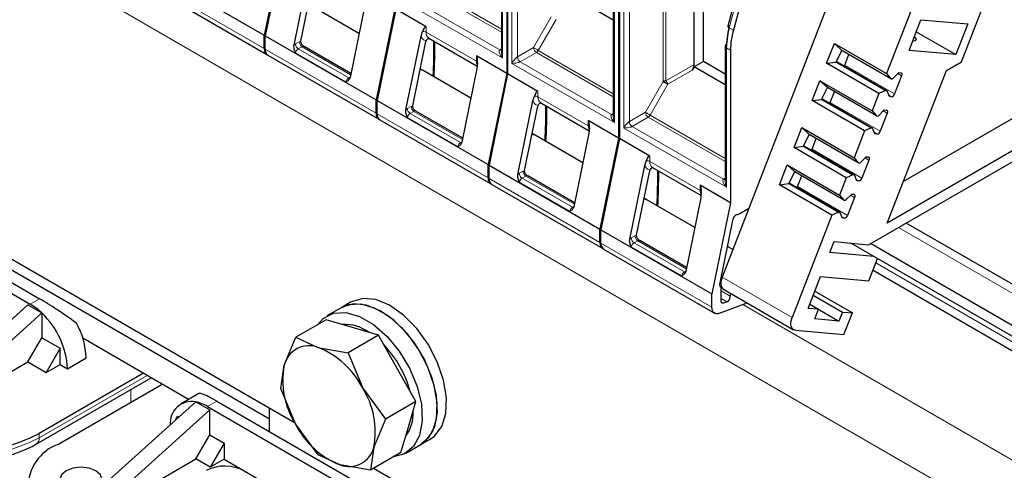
# Model space of a CAD drawing. Header units: millimetres. Extents: x 5 to 418, y 2 to 292.
# Tile 21 of 37: x 253 to 283, y 118 to 131. Entities that reach past the tile are written whole.
import ezdxf

# ---------------------------------------------------------------- set-up
doc = ezdxf.new("R2010")
doc.units = ezdxf.units.MM

msp = doc.modelspace()

# ---------------------------------------------------------------- linework, layer by layer
at = {"color": 7, "linetype": 'Continuous', "lineweight": 18}
for p, q in [((287.0996, 113.7721), (241.8448, 139.8972)), ((267.8663, 134.3297), (267.8663, 130.1011)), ((268.1492, 129.9378), (268.1492, 134.1664)), ((268.3189, 130.1338), (268.3189, 134.1664)), ((272.7385, 133.5306), (272.7385, 129.387)), ((272.8234, 133.5509), (272.8234, 129.4073)), ((260.6397, 130.3893), (257.2739, 132.3323)), ((271.2604, 132.3703), (271.2604, 128.1418)), ((267.8312, 130.8809), (265.4977, 132.228)), ((265.5577, 132.2913), (267.8312, 130.9789)), ((271.5433, 127.9785), (271.5433, 132.2071)), ((271.713, 128.1744), (271.713, 132.2071)), ((274.7398, 131.0187), (275.0223, 132.0778)), ((267.8663, 130.1011), (264.7551, 131.8972)), ((267.7815, 130.3461), (265.0096, 131.9462)), ((269.3444, 131.3464), (268.807, 130.4156)), ((269.4892, 131.2628), (268.9518, 130.332)), ((265.547, 131.0481), (265.547, 130.8848)), ((265.547, 130.8848), (267.0744, 130.0031)), ((274.8671, 130.9453), (274.7398, 131.0187)), ((261.5875, 130.5254), (261.7004, 130.5905)), ((261.7004, 130.5905), (261.7483, 130.6102)), ((264.0338, 128.4299), (260.668, 130.3729)), ((263.1177, 129.3768), (261.5904, 130.2585)), ((261.7852, 130.4436), (261.6724, 130.3784)), ((263.1997, 129.4967), (261.6724, 130.3784)), ((261.7852, 130.4436), (263.257, 129.5939)), ((267.7815, 130.3461), (267.8312, 130.3748)), ((268.807, 130.4156), (268.3189, 130.1338)), ((268.8918, 130.2686), (268.4037, 129.9868)), ((271.2253, 128.9216), (268.8918, 130.2686)), ((268.9518, 130.332), (271.2253, 129.0195)), ((274.7818, 130.3375), (274.6546, 130.411)), ((274.6546, 130.411), (274.6546, 126.1824)), ((267.0744, 130.0031), (267.0744, 130.1664)), ((271.2604, 128.1418), (268.1492, 129.9378)), ((271.1756, 128.3867), (268.4037, 129.9868)), ((272.8234, 129.4073), (273.6788, 129.9012)), ((273.6188, 129.728), (272.8834, 129.3034)), ((278.2462, 129.8848), (279.7594, 129.0113)), ((279.9715, 129.558), (279.8519, 129.6271)), ((263.1997, 129.4967), (263.2422, 129.5212)), ((272.7385, 129.387), (272.2011, 128.4562)), ((268.9411, 129.0887), (268.9411, 128.9254)), ((272.8834, 129.3034), (272.346, 128.3726)), ((268.9411, 128.9254), (270.4685, 128.0437)), ((277.8078, 128.7549), (279.321, 127.8813)), ((279.5858, 128.97), (279.6628, 128.9256)), ((264.9816, 128.566), (265.0945, 128.6312)), ((265.1793, 128.4842), (265.0665, 128.419)), ((266.5938, 127.5373), (265.0665, 128.419)), ((265.0945, 128.6312), (265.1424, 128.6508)), ((265.1793, 128.4842), (266.6512, 127.6345)), ((271.1756, 128.3867), (271.2253, 128.4154)), ((272.2011, 128.4562), (271.713, 128.1744)), ((279.5331, 128.4281), (279.4135, 128.4971)), ((267.4279, 126.4705), (264.0621, 128.4135)), ((266.5119, 127.4174), (264.9845, 128.2991)), ((270.4685, 128.0437), (270.4685, 128.207)), ((272.286, 128.3093), (271.7978, 128.0275)), ((274.6194, 126.9622), (272.286, 128.3093)), ((272.346, 128.3726), (274.6194, 127.0602)), ((274.6546, 126.1824), (271.5433, 127.9785)), ((274.5697, 126.4273), (271.7978, 128.0275)), ((279.1474, 127.8401), (279.2244, 127.7957)), ((266.5938, 127.5373), (266.6363, 127.5618)), ((277.2562, 127.3333), (278.7694, 126.4598)), ((272.3352, 127.1293), (272.3352, 126.966)), ((272.3352, 126.966), (273.8626, 126.0843)), ((278.9816, 127.0065), (278.8619, 127.0756)), ((268.3757, 126.6066), (268.4886, 126.6718)), ((268.4886, 126.6718), (268.5365, 126.6915)), ((270.822, 124.5111), (267.4562, 126.4542)), ((269.906, 125.458), (268.3786, 126.3397)), ((268.5734, 126.5248), (268.4606, 126.4597)), ((269.9879, 125.5779), (268.4606, 126.4597)), ((268.5734, 126.5248), (270.0453, 125.6751)), ((274.5697, 126.4273), (274.6194, 126.456)), ((278.5959, 126.4185), (278.6729, 126.3741)), ((273.8626, 126.0843), (273.8626, 126.2476)), ((276.8178, 126.2034), (278.331, 125.3298)), ((278.5432, 125.8766), (278.4235, 125.9456)), ((269.9879, 125.5779), (270.0304, 125.6025)), ((278.1575, 125.2886), (278.2344, 125.2442)), ((284.5541, 122.2633), (279.873, 124.9657)), ((271.7698, 124.6473), (271.8827, 124.7124)), ((271.9676, 124.5654), (271.8547, 124.5003)), ((271.8827, 124.7124), (271.9306, 124.7321)), ((271.9676, 124.5654), (273.4394, 123.7158)), ((274.2162, 122.5517), (270.8503, 124.4948)), ((273.3001, 123.4986), (271.7727, 124.3803)), ((273.382, 123.6186), (271.8547, 124.5003)), ((273.382, 123.6186), (273.4245, 123.6431)), ((284.8369, 120.6302), (279.1914, 123.8893)), ((274.5281, 123.4614), (276.6494, 122.2367)), ((274.499, 123.0408), (274.7733, 122.8824)), ((253.8232, 122.808), (253.5403, 122.6448)), ((274.6747, 122.7143), (274.499, 122.8158)), ((274.5691, 122.6749), (274.5003, 122.7146)), ((287.9482, 115.2418), (275.1536, 122.628)), ((257.0901, 120.4811), (253.8091, 118.587)), ((256.5951, 120.06), (256.5951, 119.6728)), ((259.1972, 119.7057), (258.9144, 119.5424)), ((253.8091, 118.587), (253.8091, 118.7176))]:
    msp.add_line(p, q, dxfattribs=at)
at = {"color": 7, "linetype": 'Continuous', "lineweight": 25}
for p, q in [((281.7864, 129.9896), (283.501, 134.4089)), ((267.8312, 134.3787), (267.8312, 130.2881)), ((267.9936, 134.2562), (267.9936, 129.6357)), ((268.0219, 134.2399), (268.0219, 129.6194)), ((278.7179, 134.2603), (274.5281, 123.4614)), ((261.2054, 133.5545), (260.6397, 130.79)), ((261.2337, 133.5381), (260.668, 130.7737)), ((280.8393, 133.0356), (279.5173, 129.6283)), ((257.2739, 132.7331), (260.6397, 130.79)), ((261.5436, 130.4934), (262.0004, 132.7258)), ((273.6788, 129.9012), (273.6788, 132.7626)), ((273.9616, 129.9952), (273.9616, 132.6082)), ((261.7483, 130.6102), (262.148, 132.5637)), ((271.2253, 132.4193), (271.2253, 128.3287)), ((257.3567, 132.1492), (260.7226, 130.2061)), ((271.3877, 132.2969), (271.3877, 127.6763)), ((271.416, 132.2805), (271.416, 127.66)), ((274.9871, 132.1252), (274.7036, 131.0622)), ((275.1495, 132.0043), (274.8671, 130.9453)), ((263.6974, 131.7461), (263.2406, 129.5137)), ((271.2253, 131.2483), (270.2846, 131.7913)), ((263.5125, 130.8424), (262.0645, 131.6784)), ((264.5995, 131.5951), (264.0338, 128.8306)), ((264.6278, 131.5788), (264.0621, 128.8143)), ((265.547, 131.0481), (264.6278, 131.5788)), ((280.0227, 126.3584), (288.3583, 131.1704)), ((280.195, 130.33), (280.5557, 131.2595)), ((280.5557, 131.2595), (281.9764, 131.1325)), ((281.9764, 131.1325), (281.6157, 130.203)), ((265.3945, 130.7664), (265.4385, 130.9037)), ((274.7347, 131.0802), (274.6546, 130.5089)), ((280.4147, 130.8963), (281.6157, 130.203)), ((260.6397, 130.3893), (260.6397, 130.79)), ((260.668, 130.7737), (264.0338, 128.8306)), ((260.668, 130.3729), (260.668, 130.7737)), ((261.5436, 130.4934), (261.5875, 130.5254)), ((261.7456, 130.5762), (261.7483, 130.6102)), ((264.9377, 128.534), (265.3945, 130.7664)), ((265.1424, 128.6508), (265.5421, 130.6043)), ((265.6299, 130.7017), (267.0984, 129.8539)), ((277.6971, 129.9396), (277.9315, 130.5437)), ((277.9315, 130.5437), (279.5173, 129.6283)), ((278.1606, 130.3322), (277.9315, 130.5437)), ((289.2068, 130.6806), (279.5329, 125.0959)), ((263.2645, 129.6302), (261.8452, 130.4495)), ((274.6194, 130.4599), (274.6194, 126.3694)), ((274.7818, 130.3375), (274.7818, 125.717)), ((277.9815, 129.9775), (278.1606, 130.3322)), ((279.6474, 129.4738), (278.1606, 130.3322)), ((278.2462, 129.8848), (278.3723, 130.2099)), ((281.6157, 130.203), (280.195, 130.33)), ((260.7508, 130.1898), (264.1167, 128.2467)), ((267.9936, 129.6357), (267.0744, 130.1664)), ((267.1072, 129.9404), (267.0916, 129.7867)), ((273.9616, 129.9952), (273.6788, 129.8319)), ((274.6194, 129.6154), (273.9616, 129.9952)), ((277.6971, 129.9396), (277.9815, 129.9775)), ((279.2829, 129.0242), (277.6971, 129.9396)), ((277.9815, 129.9775), (279.4815, 129.1115)), ((277.9846, 129.9836), (278.0173, 129.9807)), ((278.0173, 129.9807), (279.5305, 129.1072)), ((278.9679, 124.4432), (288.924, 130.1907)), ((281.3292, 129.7257), (281.7864, 129.9896)), ((265.4303, 129.7353), (265.3713, 129.7694)), ((266.9066, 128.8831), (265.4586, 129.719)), ((267.0916, 129.7867), (266.6347, 127.5543)), ((267.9936, 129.6357), (267.4279, 126.8713)), ((268.0219, 129.6194), (267.4562, 126.8549)), ((268.9411, 129.0887), (268.0219, 129.6194)), ((273.6788, 129.8319), (273.6188, 129.728)), ((274.6194, 129.2889), (273.6788, 129.8319)), ((279.5173, 129.6283), (279.6474, 129.4738)), ((279.5329, 125.0959), (281.3292, 129.7257)), ((279.6964, 129.4695), (279.8844, 129.6601)), ((279.8844, 129.6601), (279.9456, 129.6546)), ((241.9438, 129.3393), (253.5403, 122.6448)), ((242.2266, 129.5026), (253.8232, 122.808)), ((277.2587, 128.8097), (277.4931, 129.4138)), ((277.4931, 129.4138), (279.0789, 128.4984)), ((277.7222, 129.2022), (277.4931, 129.4138)), ((279.6474, 129.4738), (279.6964, 129.4695)), ((279.9715, 129.558), (279.7594, 129.0113)), ((277.5431, 128.8475), (277.7222, 129.2022)), ((279.209, 128.3439), (277.7222, 129.2022)), ((277.8078, 128.7549), (277.9339, 129.08)), ((279.2829, 129.0242), (279.0789, 128.4984)), ((279.4815, 129.1115), (279.2829, 129.0242)), ((279.5305, 129.1072), (279.4815, 129.1115)), ((279.6016, 128.9311), (279.5305, 129.1072)), ((264.0338, 128.4299), (264.0338, 128.8306)), ((264.0621, 128.8143), (267.4279, 126.8713)), ((264.0621, 128.4135), (264.0621, 128.8143)), ((268.3318, 126.5746), (268.7886, 128.807)), ((268.7886, 128.807), (268.8326, 128.9443)), ((269.024, 128.7423), (270.4925, 127.8945)), ((277.2587, 128.8097), (277.5431, 128.8475)), ((278.8445, 127.8942), (277.2587, 128.8097)), ((277.5431, 128.8475), (279.0431, 127.9816)), ((277.5462, 128.8537), (277.5789, 128.8508)), ((277.5789, 128.8508), (279.0921, 127.9772)), ((279.6628, 128.9256), (279.6016, 128.9311)), ((264.9377, 128.534), (264.9816, 128.566)), ((265.1397, 128.6168), (265.1424, 128.6508)), ((266.6586, 127.6708), (265.2393, 128.4901)), ((268.5365, 126.6915), (268.9362, 128.6449)), ((279.0789, 128.4984), (279.209, 128.3439)), ((279.258, 128.3395), (279.446, 128.5301)), ((279.5331, 128.4281), (279.321, 127.8813)), ((279.446, 128.5301), (279.5072, 128.5247)), ((264.145, 128.2304), (267.5108, 126.2874)), ((271.3877, 127.6763), (270.4685, 128.207)), ((279.209, 128.3439), (279.258, 128.3395)), ((270.4857, 127.8273), (270.0289, 125.5949)), ((270.5013, 127.981), (270.4857, 127.8273)), ((276.7072, 127.3881), (276.9416, 127.9923)), ((276.9416, 127.9923), (278.5273, 127.0768)), ((277.1706, 127.7807), (276.9416, 127.9923)), ((278.8445, 127.8942), (278.5273, 127.0768)), ((279.0431, 127.9816), (278.8445, 127.8942)), ((279.0921, 127.9772), (279.0431, 127.9816)), ((279.1632, 127.8011), (279.0921, 127.9772)), ((261.5743, 119.0357), (246.6827, 127.6325)), ((268.8244, 127.776), (268.7654, 127.81)), ((270.3008, 126.9237), (268.8527, 127.7596)), ((271.3877, 127.6763), (270.822, 124.9119)), ((271.416, 127.66), (270.8503, 124.8955)), ((272.3352, 127.1293), (271.416, 127.66)), ((276.9915, 127.426), (277.1706, 127.7807)), ((278.6575, 126.9224), (277.1706, 127.7807)), ((277.2562, 127.3333), (277.3824, 127.6584)), ((279.2244, 127.7957), (279.1632, 127.8011)), ((276.7072, 127.3881), (276.9915, 127.426)), ((278.2929, 126.4727), (276.7072, 127.3881)), ((276.9915, 127.426), (278.4915, 126.56)), ((276.9946, 127.4321), (277.0273, 127.4292)), ((277.0273, 127.4292), (278.5405, 126.5557)), ((272.1827, 126.8477), (272.2267, 126.985)), ((278.5273, 127.0768), (278.6575, 126.9224)), ((278.6575, 126.9224), (278.7065, 126.918)), ((278.7065, 126.918), (278.8945, 127.1086)), ((278.9816, 127.0065), (278.7694, 126.4598)), ((278.8945, 127.1086), (278.9557, 127.1031)), ((267.4279, 126.4705), (267.4279, 126.8713)), ((267.4562, 126.8549), (270.822, 124.9119)), ((267.4562, 126.4542), (267.4562, 126.8549)), ((268.5338, 126.6575), (268.5365, 126.6915)), ((271.7259, 124.6152), (272.1827, 126.8477)), ((271.9306, 124.7321), (272.3303, 126.6855)), ((272.4181, 126.7829), (273.8866, 125.9352)), ((276.2688, 126.2582), (276.5032, 126.8623)), ((276.5032, 126.8623), (278.0889, 125.9469)), ((276.7322, 126.6507), (276.5032, 126.8623)), ((276.5531, 126.296), (276.7322, 126.6507)), ((278.2191, 125.7924), (276.7322, 126.6507)), ((268.3318, 126.5746), (268.3757, 126.6066)), ((270.0527, 125.7114), (268.6334, 126.5308)), ((276.8178, 126.2034), (276.944, 126.5285)), ((278.2929, 126.4727), (278.0889, 125.9469)), ((278.4915, 126.56), (278.2929, 126.4727)), ((278.5405, 126.5557), (278.4915, 126.56)), ((278.6116, 126.3796), (278.5405, 126.5557)), ((278.6729, 126.3741), (278.6116, 126.3796)), ((267.5391, 126.271), (270.9049, 124.328)), ((274.7818, 125.717), (273.8626, 126.2476)), ((276.2688, 126.2582), (276.5531, 126.296)), ((277.8545, 125.3427), (276.2688, 126.2582)), ((276.5531, 126.296), (278.0531, 125.4301)), ((276.5562, 126.3022), (276.5889, 126.2993)), ((276.5889, 126.2993), (278.1021, 125.4257)), ((272.2185, 125.8166), (272.1595, 125.8507)), ((273.6949, 124.9643), (272.2468, 125.8002)), ((273.8798, 125.868), (273.423, 123.6355)), ((273.8954, 126.0216), (273.8798, 125.868)), ((278.0889, 125.9469), (278.2191, 125.7924)), ((278.2191, 125.7924), (278.268, 125.788)), ((278.268, 125.788), (278.4561, 125.9786)), ((278.5432, 125.8766), (278.331, 125.3298)), ((278.4561, 125.9786), (278.5173, 125.9732)), ((274.7818, 125.717), (274.2162, 122.9525)), ((275.0647, 125.3903), (275.3376, 125.5479)), ((278.0531, 125.4301), (277.8545, 125.3427)), ((278.1021, 125.4257), (278.0531, 125.4301)), ((274.4555, 123.2389), (274.8618, 125.2242)), ((277.8545, 125.3427), (276.6494, 122.2367)), ((278.1732, 125.2496), (278.1021, 125.4257)), ((278.2344, 125.2442), (278.1732, 125.2496)), ((270.822, 124.5111), (270.822, 124.9119)), ((270.8503, 124.8955), (274.2162, 122.9525)), ((270.8503, 124.4948), (270.8503, 124.8955)), ((284.954, 122.303), (280.1073, 125.1009)), ((271.7259, 124.6152), (271.7698, 124.6473)), ((271.9279, 124.6981), (271.9306, 124.7321)), ((273.4468, 123.7521), (272.0275, 124.5714)), ((277.7947, 124.2086), (277.9219, 124.5367)), ((277.9219, 124.5367), (278.9679, 124.4432)), ((270.9332, 124.3116), (274.299, 122.3686)), ((274.852, 124.2963), (274.6909, 124.3893)), ((283.7055, 121.4469), (278.4323, 124.491)), ((283.7055, 121.7735), (279.0245, 124.4758)), ((279.128, 124.0894), (277.7947, 124.2086)), ((278.9815, 123.3482), (279.2433, 124.0229)), ((260.7953, 119.1586), (252.8757, 123.7305)), ((279.1057, 123.6682), (285.0026, 120.264)), ((277.137, 122.5137), (277.5118, 123.4796)), ((277.5118, 123.4796), (278.9815, 123.3482)), ((274.499, 122.7309), (274.499, 123.1041)), ((274.5731, 123.093), (276.6944, 121.8684)), ((274.2162, 122.5517), (274.2162, 122.9525)), ((274.7679, 122.9806), (274.7733, 122.8824)), ((277.2917, 122.9124), (278.1759, 122.402)), ((277.3383, 123.0325), (278.4772, 122.375)), ((249.623, 119.1585), (253.4696, 122.6202)), ((253.4696, 122.6202), (253.8936, 122.3755)), ((262.9895, 122.5442), (262.5369, 122.283)), ((263.2723, 122.7075), (262.9895, 122.5442)), ((274.4499, 122.365), (275.2902, 122.679)), ((274.6747, 122.7143), (274.5691, 122.6749)), ((277.4482, 122.4859), (277.137, 122.5137)), ((277.1852, 122.6377), (277.4482, 122.4859)), ((277.1857, 122.639), (278.0699, 122.1286)), ((277.335, 122.1943), (277.4482, 122.4859)), ((250.0472, 118.9136), (253.8939, 122.3753)), ((253.8939, 122.3753), (253.8936, 122.3755)), ((253.8939, 122.3752), (253.8939, 121.6241)), ((262.522, 122.1691), (261.6018, 121.6379)), ((263.3149, 121.936), (262.522, 122.1691)), ((278.0699, 122.1286), (277.335, 122.1943)), ((278.1759, 122.402), (278.0699, 122.1286)), ((278.1759, 122.402), (278.4772, 122.375)), ((278.2226, 121.7189), (278.4772, 122.375)), ((264.1079, 121.703), (263.3149, 121.936)), ((276.7529, 121.8503), (278.2226, 121.7189)), ((253.4696, 120.8893), (253.8939, 121.6241)), ((253.8939, 121.6241), (254.4454, 121.3057)), ((258.3466, 119.7557), (255.1367, 121.6087)), ((261.2475, 120.7912), (261.6018, 121.6379)), ((261.6018, 121.6379), (262.2684, 121.3319)), ((264.1079, 121.703), (263.1877, 121.1717)), ((264.6729, 120.6961), (264.1079, 121.703)), ((254.4454, 121.3057), (254.0212, 120.5709)), ((254.4454, 120.8158), (254.4454, 121.3057)), ((262.2684, 121.3319), (263.1877, 121.1717)), ((254.6717, 120.6852), (255.2374, 121.0117)), ((263.1877, 121.1717), (263.6264, 120.092)), ((250.0472, 118.9136), (253.4696, 120.8893)), ((253.4696, 120.8893), (254.0212, 120.5709)), ((254.0212, 120.5709), (254.4454, 120.8158)), ((254.4454, 120.8158), (254.6717, 120.6852)), ((261.1458, 120.0904), (261.2475, 120.7912)), ((265.2379, 119.6893), (264.6729, 120.6961)), ((253.7262, 118.4038), (257.2073, 120.4134)), ((256.9769, 120.5464), (253.8091, 118.7176)), ((254.3747, 118.3911), (257.5426, 120.2198)), ((261.5845, 119.0106), (261.1458, 120.0904)), ((263.6264, 120.092), (264.3177, 119.1581)), ((258.6521, 119.932), (258.1144, 119.6216)), ((258.5608, 119.6812), (254.7141, 116.2194)), ((258.5611, 119.681), (258.5608, 119.6812)), ((258.5611, 119.681), (258.9851, 119.4363)), ((258.9144, 119.5424), (270.5109, 112.8479)), ((259.1972, 119.7057), (270.7938, 113.0111)), ((260.7953, 118.7831), (260.7953, 119.4855)), ((265.2379, 119.6893), (264.3177, 119.1581)), ((265.0099, 118.9155), (265.2379, 119.6893)), ((258.9851, 119.4363), (255.1384, 115.9745)), ((257.9329, 119.1161), (258.0093, 119.2484)), ((258.0093, 119.2484), (258.0523, 119.2235)), ((258.9851, 118.685), (258.9851, 119.4363)), ((264.3177, 119.1581), (263.9634, 118.3114)), ((262.2758, 118.0767), (261.5845, 119.0106)), ((264.782, 118.1418), (265.0099, 118.9155)), ((258.5608, 117.9502), (258.9851, 118.685)), ((258.9851, 118.685), (259.4235, 118.432)), ((259.4235, 118.432), (258.9992, 117.6971)), ((259.4235, 118.432), (259.4235, 117.942)), ((263.9634, 118.3114), (263.8618, 117.6106)), ((264.9367, 118.1259), (265.3893, 118.3872)), ((265.3893, 118.3872), (265.6721, 118.5504)), ((262.9425, 117.7707), (262.2758, 118.0767)), ((264.782, 118.1418), (263.8618, 117.6106)), ((255.1384, 115.9745), (258.5608, 117.9502)), ((258.9992, 117.6971), (258.5608, 117.9502)), ((259.4235, 117.942), (258.9992, 117.6971)), ((259.4235, 117.942), (269.6, 112.0672)), ((263.8618, 117.6106), (262.9425, 117.7707)), ((278.5449, 109.2388), (263.9524, 117.6629))]:
    msp.add_line(p, q, dxfattribs=at)
at = {"color": 7, "linetype": 'Continuous', "lineweight": 18, "flags": 128}
for points in [[(274.7398, 131.0187), (274.7248, 131.0285), (274.7134, 131.0384), (274.7061, 131.0481), (274.7032, 131.057), (274.7036, 131.0622)], [(268.9518, 130.332), (268.9341, 130.3422), (268.9148, 130.3534), (268.8946, 130.365), (268.8743, 130.3768), (268.8546, 130.3881), (268.8364, 130.3986), (268.8203, 130.4079), (268.807, 130.4156)], [(263.1997, 129.4967), (263.2163, 129.489), (263.2296, 129.4857)], [(272.346, 128.3726), (272.3283, 128.3828), (272.3089, 128.394), (272.2887, 128.4056), (272.2684, 128.4174), (272.2487, 128.4287), (272.2305, 128.4392), (272.2144, 128.4485), (272.2011, 128.4562)], [(266.5938, 127.5373), (266.6104, 127.5296), (266.6237, 127.5263)], [(269.9879, 125.5779), (270.0045, 125.5703), (270.0178, 125.567)], [(273.382, 123.6186), (273.3986, 123.6109), (273.4119, 123.6076)]]:
    msp.add_lwpolyline(points, dxfattribs=at)
at = {"color": 7, "linetype": 'Continuous', "lineweight": 25, "flags": 128}
for points in [[(280.3091, 130.624), (280.3951, 130.632), (280.4232, 130.6759), (280.3633, 130.7506), (280.3595, 130.7538)], [(265.4586, 129.719), (265.4032, 129.7421), (265.3672, 129.7494)], [(265.4442, 129.7267), (265.375, 129.7585), (265.3693, 129.76)], [(278.2321, 129.8567), (278.2381, 129.8671), (278.2462, 129.8848)], [(279.9456, 129.6546), (279.9569, 129.6518), (279.9664, 129.6456), (279.9737, 129.6362), (279.9786, 129.624), (279.9809, 129.6096), (279.9804, 129.5933), (279.9773, 129.5759), (279.9715, 129.558)], [(277.7937, 128.7267), (277.7997, 128.7372), (277.8078, 128.7549)], [(279.5072, 128.5247), (279.5185, 128.5218), (279.528, 128.5156), (279.5353, 128.5063), (279.5402, 128.4941), (279.5424, 128.4796), (279.542, 128.4633), (279.5388, 128.4459), (279.5331, 128.4281)], [(268.8527, 127.7596), (268.7973, 127.7828), (268.7613, 127.79)], [(268.8383, 127.7673), (268.7691, 127.7991), (268.7634, 127.8006)], [(277.2422, 127.3052), (277.2482, 127.3157), (277.2562, 127.3333)], [(278.9557, 127.1031), (278.967, 127.1003), (278.9764, 127.0941), (278.9838, 127.0847), (278.9886, 127.0726), (278.9909, 127.0581), (278.9904, 127.0418), (278.9873, 127.0244), (278.9816, 127.0065)], [(276.8038, 126.1752), (276.8098, 126.1857), (276.8178, 126.2034)], [(272.2468, 125.8002), (272.1915, 125.8234), (272.1554, 125.8307)], [(272.2324, 125.8079), (272.1633, 125.8397), (272.1575, 125.8412)], [(278.5173, 125.9732), (278.5286, 125.9703), (278.538, 125.9641), (278.5454, 125.9548), (278.5502, 125.9426), (278.5525, 125.9281), (278.552, 125.9119), (278.5489, 125.8945), (278.5432, 125.8766)], [(274.5281, 123.4614), (274.5052, 123.3898), (274.4926, 123.3202), (274.4908, 123.2552), (274.4998, 123.1972), (274.5194, 123.1486), (274.5486, 123.1111), (274.5731, 123.093)], [(265.6721, 118.5504), (265.7994, 118.6415), (266.0207, 118.9333), (266.1448, 119.3316), (266.1637, 119.8114), (266.0763, 120.3426), (265.8882, 120.8918), (265.6111, 121.4244), (265.2624, 121.9071), (264.8641, 122.3095), (264.4411, 122.6063), (264.0201, 122.7788), (263.6275, 122.8163), (263.288, 122.7163)], [(262.9895, 122.5442), (263.1928, 122.6272), (263.5657, 122.6483), (263.9778, 122.5322), (264.4032, 122.2863), (264.8152, 121.926), (265.1878, 121.474), (265.4977, 120.9585), (265.7254, 120.4122)], [(265.3893, 118.3872), (265.5166, 118.4782), (265.7379, 118.77), (265.8619, 119.1683), (265.8808, 119.6481), (265.7935, 120.1793), (265.6053, 120.7285), (265.3282, 121.2612), (264.9795, 121.7438), (264.5812, 122.1462), (264.1583, 122.443), (263.7373, 122.6156), (263.3447, 122.653), (263.0052, 122.553)], [(274.4499, 122.365), (274.4023, 122.3523), (274.3576, 122.3505), (274.3172, 122.3599), (274.2823, 122.38), (274.254, 122.4103), (274.2332, 122.4499), (274.2204, 122.4975), (274.2162, 122.5517)], [(274.5691, 122.6749), (274.5548, 122.6711), (274.5414, 122.6705), (274.5293, 122.6733), (274.5188, 122.6794), (274.5104, 122.6885), (274.5041, 122.7003), (274.5003, 122.7146), (274.499, 122.7309)], [(262.2549, 122.015), (262.43, 122.209), (262.7402, 122.3659), (263.1132, 122.387), (263.5253, 122.271), (263.9507, 122.0251), (264.3626, 121.6648), (264.7353, 121.2127), (265.0452, 120.6973), (265.2729, 120.1509)], [(276.7529, 121.8503), (276.7079, 121.8616), (276.67, 121.8865), (276.6407, 121.9239), (276.6212, 121.9726), (276.6121, 122.0305), (276.6139, 122.0956), (276.6265, 122.1652), (276.6494, 122.2367)], [(265.7254, 120.4122), (265.8566, 119.8691), (265.883, 119.3636), (265.803, 118.9273), (265.6216, 118.5877), (265.3893, 118.3872)], [(265.2729, 120.1509), (265.404, 119.6079), (265.4305, 119.1024), (265.3505, 118.6661), (265.1691, 118.3264), (264.8977, 118.1048), (264.5636, 118.0157)], [(255.5344, 117.0685), (255.6731, 117.1883), (255.7218, 117.3297), (255.6731, 117.4711), (255.5344, 117.591), (255.3268, 117.6711), (255.0818, 117.6992), (254.8369, 117.6711), (254.6293, 117.591), (254.4906, 117.4711), (254.4418, 117.3297), (254.4906, 117.1883), (254.6293, 117.0685), (254.8369, 116.9884), (255.0818, 116.9603), (255.3268, 116.9884), (255.5344, 117.0685)]]:
    msp.add_lwpolyline(points, dxfattribs=at)
at = {"color": 7, "linetype": 'Continuous', "lineweight": 18}
for centre, radius, start, end in [((265.4629, 130.7232), 0.1822, 62.50585, 97.71911), ((265.7427, 130.863), 0.1969, 173.64324, 235.04458), ((261.7717, 130.5338), 0.1844, 182.60548, 237.39452), ((261.8846, 130.5989), 0.1844, 182.60548, 237.39452), ((261.7746, 130.2206), 0.1881, 122.93391, 168.37221), ((261.8201, 130.3957), 0.0593, 63.09222, 126.02619), ((267.8183, 130.3999), 0.0652, 235.59372, 281.3837), ((268.9912, 130.424), 0.1844, 182.60548, 237.39452), ((268.8002, 130.4155), 0.1731, 301.95467, 331.14439), ((274.6795, 130.4659), 0.0604, 185.6948, 245.62534), ((267.3362, 129.9954), 0.262, 178.31981, 206.08241), ((267.0459, 129.9442), 0.0654, 17.14895, 64.22045), ((268.5031, 130.1422), 0.1844, 182.60548, 237.39452), ((263.3019, 129.3389), 0.1881, 122.93391, 168.37221), ((268.857, 128.7638), 0.1822, 62.50585, 97.71911), ((269.1368, 128.9036), 0.1969, 173.64324, 235.04458), ((265.1658, 128.5744), 0.1844, 182.60548, 237.39452), ((265.1687, 128.2612), 0.1881, 122.93391, 168.37221), ((265.2787, 128.6395), 0.1844, 182.60548, 237.39452), ((265.2142, 128.4363), 0.0593, 63.09222, 126.02619), ((272.3853, 128.4646), 0.1844, 182.60548, 237.39452), ((271.2124, 128.4405), 0.0652, 235.59372, 281.3837), ((271.8972, 128.1828), 0.1844, 182.60548, 237.39452), ((272.1943, 128.4561), 0.1731, 301.95467, 331.14439), ((270.7303, 128.036), 0.262, 178.31981, 206.08241), ((270.4401, 127.9848), 0.0654, 17.14895, 64.22045), ((266.6961, 127.3795), 0.1881, 122.93391, 168.37221), ((272.2511, 126.8044), 0.1822, 62.50585, 97.71911), ((272.5309, 126.9442), 0.1969, 173.64324, 235.04458), ((268.6728, 126.6802), 0.1844, 182.60548, 237.39452), ((268.5599, 126.615), 0.1844, 182.60548, 237.39452), ((268.5628, 126.3018), 0.1881, 122.93391, 168.37221), ((268.6083, 126.4769), 0.0593, 63.09222, 126.02619), ((274.6065, 126.4811), 0.0652, 235.59372, 281.3837), ((274.1245, 126.0766), 0.262, 178.31981, 206.08241), ((273.8342, 126.0254), 0.0654, 17.14895, 64.22045), ((270.0902, 125.4201), 0.1881, 122.93391, 168.37221), ((271.9541, 124.6556), 0.1844, 182.60548, 237.39452), ((272.0669, 124.7208), 0.1844, 182.60548, 237.39452), ((272.0024, 124.5175), 0.0593, 63.09222, 126.02619), ((271.9569, 124.3424), 0.1881, 122.93391, 168.37221), ((273.4843, 123.4607), 0.1881, 122.93391, 168.37221), ((251.5463, 122.954), 4.9185, 242.60967, 297.39033), ((253.6143, 118.5651), 0.196, 303.76086, 6.41234)]:
    msp.add_arc(centre, radius, start, end, dxfattribs=at)
at = {"color": 7, "linetype": 'Continuous', "lineweight": 25}
for centre, radius, start, end in [((277.032, 130.3872), 2.3776, 164.5964, 179.42776), ((277.1593, 130.3137), 2.3776, 164.5964, 179.42776), ((265.7112, 130.5694), 0.1727, 161.25922, 168.33402), ((250.0431, 130.4548), 15.7443, 356.68522, 0.56926), ((250.1283, 130.4371), 15.6873, 356.67817, 0.57631), ((274.6795, 130.454), 0.0604, 114.37466, 174.3052), ((260.8336, 130.3683), 0.195, 173.84319, 240.38117), ((260.868, 130.3531), 0.201, 174.33758, 234.35024), ((279.6451, 129.0429), 0.1186, 278.60067, 344.5265), ((264.2277, 128.409), 0.195, 173.84319, 240.38117), ((269.1053, 128.61), 0.1727, 161.25922, 168.33402), ((253.4372, 128.4954), 15.7443, 356.68522, 0.56926), ((253.5225, 128.4777), 15.6873, 356.67817, 0.57631), ((264.2621, 128.3937), 0.201, 174.33758, 234.35024), ((279.2067, 127.913), 0.1186, 278.60067, 344.5265), ((272.4994, 126.6506), 0.1727, 161.25922, 168.33402), ((256.8313, 126.536), 15.7443, 356.68522, 0.56926), ((256.9166, 126.5183), 15.6873, 356.67817, 0.57631), ((267.6218, 126.4496), 0.195, 173.84319, 240.38117), ((267.6562, 126.4343), 0.201, 174.33758, 234.35024), ((278.6551, 126.4914), 0.1186, 278.60067, 344.5265), ((275.0269, 125.1967), 0.1675, 109.28768, 170.56419), ((274.9171, 125.6372), 0.2876, 280.93246, 300.87295), ((278.2167, 125.3615), 0.1186, 278.60067, 344.5265), ((271.0159, 124.4902), 0.195, 173.84319, 240.38117), ((271.0503, 124.475), 0.201, 174.33758, 234.35024), ((274.5273, 123.2138), 0.076, 160.74085, 227.14546), ((274.4379, 123.1097), 0.0614, 354.72397, 52.10261), ((274.5989, 122.8718), 0.1747, 295.69552, 3.50028), ((252.5931, 121.0356), 1.8673, 45.85457, 59.51629), ((252.1699, 120.5578), 2.5051, 2.91529, 46.51141), ((252.9635, 120.9395), 2.2751, 1.8179, 29.64378), ((263.0759, 120.7543), 1.2724, 54.35713, 92.8843), ((261.9939, 120.6161), 0.7666, 69.01354, 166.79758), ((261.3326, 118.9433), 2.5654, 26.60014, 68.60419), ((261.8496, 119.1158), 3.3344, 15.31357, 43.57748), ((263.6617, 120.326), 2.4586, 169.09261, 212.34375), ((261.5492, 118.7766), 2.4586, 349.09261, 32.34375), ((258.4388, 119.0377), 0.6549, 79.26017, 184.7018), ((258.3168, 118.5391), 1.1678, 59.22499, 77.92714), ((264.0231, 119.3146), 1.1308, 323.12073, 4.04658), ((263.8784, 120.1593), 2.5654, 206.60014, 248.60419), ((251.5463, 123.0847), 4.9185, 242.60967, 297.39033), ((254.8705, 117.0848), 1.3972, 110.78342, 249.21658), ((263.2171, 118.4865), 0.7666, 249.01354, 346.79758), ((259.4462, 116.5148), 1.2202, 60.92664, 117.53507)]:
    msp.add_arc(centre, radius, start, end, dxfattribs=at)
for centre, major_axis, ratio, start_param, end_param in [((265.4622, 130.6334), (0.0781, 0.4172), 0.2183761, 6.2064576, 7.1907915), ((266.9895, 129.7517), (0.0781, 0.4172), 0.2183761, 5.2221236, 6.2064576), ((273.5588, 129.7626), (0.1039, 0.18), 0.3333514, 4.7123538, 5.7595513), ((268.8563, 128.6741), (0.0781, 0.4172), 0.2183761, 6.2064576, 7.1907915), ((270.3836, 127.7923), (0.0781, 0.4172), 0.2183761, 5.2221236, 6.2064576), ((272.2504, 126.7147), (0.0781, 0.4172), 0.2183761, 6.2064576, 7.1907915), ((273.7777, 125.833), (0.0781, 0.4172), 0.2183761, 5.2221236, 6.2064576), ((254.6935, 122.004), (1.4228, -1.0238), 0.1110742, 1.476412, 2.3062436), ((260.0675, 118.9016), (1.4228, -1.0238), 0.1110742, 2.3062436, 3.0915605)]:
    msp.add_ellipse(centre, major_axis=major_axis, ratio=ratio, start_param=start_param, end_param=end_param, dxfattribs=at)
for points, knots in [([(261.7456, 130.5762), (261.7475, 130.5636), (261.7513, 130.5385), (261.7848, 130.4912), (261.8211, 130.4662), (261.8469, 130.4485)], [0, 0, 0, 0, 0.2293217, 0.4538366, 1, 1, 1, 1]), ([(265.6489, 130.6907), (265.6428, 130.6904), (265.6261, 130.6895), (265.6012, 130.6805), (265.5766, 130.6661), (265.5577, 130.6474), (265.551, 130.6322), (265.5477, 130.6249)], [0, 0, 0, 0, 0.1415728, 0.3853864, 0.6055659, 0.8079483, 1, 1, 1, 1]), ([(261.5904, 130.2585), (261.5853, 130.2713), (261.5787, 130.2878), (261.5641, 130.3239), (261.5501, 130.3697), (261.5369, 130.4339), (261.5414, 130.4743), (261.5436, 130.4934)], [0, 0, 0, 0, 0.1693168, 0.2177005, 0.4779248, 0.7539112, 1, 1, 1, 1]), ([(263.2406, 129.5137), (263.2343, 129.4957), (263.222, 129.4603), (263.1808, 129.4106), (263.1426, 129.3901), (263.1177, 129.3768)], [0, 0, 0, 0, 0.265609, 0.5216251, 1, 1, 1, 1]), ([(272.8234, 129.4073), (272.8077, 129.4066), (272.7803, 129.4055), (272.754, 129.3953), (272.7425, 129.3893), (272.7396, 129.3877), (272.7388, 129.3872), (272.7386, 129.3871), (272.7385, 129.387), (272.7385, 129.387)], [0, 0, 0, 0, 0.4979723, 0.8687325, 0.9644528, 0.9897505, 0.9967563, 0.9988484, 1, 1, 1, 1]), ([(269.043, 128.7313), (269.0369, 128.731), (269.0202, 128.7301), (268.9953, 128.7211), (268.9707, 128.7067), (268.9518, 128.688), (268.9451, 128.6729), (268.9418, 128.6655)], [0, 0, 0, 0, 0.1415728, 0.3853864, 0.6055659, 0.8079483, 1, 1, 1, 1]), ([(264.9845, 128.2991), (264.9794, 128.3119), (264.9728, 128.3284), (264.9582, 128.3645), (264.9442, 128.4104), (264.931, 128.4745), (264.9355, 128.5149), (264.9377, 128.534)], [0, 0, 0, 0, 0.1693168, 0.2177005, 0.4779248, 0.7539112, 1, 1, 1, 1]), ([(265.1397, 128.6168), (265.1416, 128.6042), (265.1455, 128.5791), (265.1789, 128.5318), (265.2152, 128.5068), (265.241, 128.4891)], [0, 0, 0, 0, 0.2293217, 0.4538366, 1, 1, 1, 1]), ([(266.6347, 127.5543), (266.6285, 127.5363), (266.6161, 127.5009), (266.5749, 127.4512), (266.5367, 127.4307), (266.5119, 127.4174)], [0, 0, 0, 0, 0.265609, 0.5216251, 1, 1, 1, 1]), ([(268.5338, 126.6575), (268.5357, 126.6448), (268.5396, 126.6197), (268.573, 126.5724), (268.6093, 126.5474), (268.6351, 126.5297)], [0, 0, 0, 0, 0.2293217, 0.4538366, 1, 1, 1, 1]), ([(272.4371, 126.7719), (272.431, 126.7716), (272.4143, 126.7707), (272.3894, 126.7617), (272.3648, 126.7473), (272.3459, 126.7286), (272.3392, 126.7135), (272.3359, 126.7061)], [0, 0, 0, 0, 0.1415728, 0.3853864, 0.6055659, 0.8079483, 1, 1, 1, 1]), ([(268.3786, 126.3397), (268.3735, 126.3525), (268.3669, 126.369), (268.3523, 126.4051), (268.3383, 126.451), (268.3251, 126.5151), (268.3297, 126.5556), (268.3318, 126.5746)], [0, 0, 0, 0, 0.1693168, 0.2177005, 0.4779248, 0.7539112, 1, 1, 1, 1]), ([(270.0289, 125.5949), (270.0226, 125.5769), (270.0102, 125.5415), (269.969, 125.4918), (269.9308, 125.4713), (269.906, 125.458)], [0, 0, 0, 0, 0.265609, 0.5216251, 1, 1, 1, 1]), ([(271.7727, 124.3803), (271.7676, 124.3932), (271.761, 124.4096), (271.7464, 124.4458), (271.7324, 124.4916), (271.7192, 124.5558), (271.7238, 124.5962), (271.7259, 124.6152)], [0, 0, 0, 0, 0.1693168, 0.2177005, 0.4779248, 0.7539112, 1, 1, 1, 1]), ([(271.9279, 124.6981), (271.9298, 124.6854), (271.9337, 124.6604), (271.9671, 124.613), (272.0035, 124.5881), (272.0292, 124.5704)], [0, 0, 0, 0, 0.2293217, 0.4538366, 1, 1, 1, 1]), ([(273.423, 123.6355), (273.4167, 123.6175), (273.4043, 123.5822), (273.3631, 123.5325), (273.3249, 123.512), (273.3001, 123.4986)], [0, 0, 0, 0, 0.265609, 0.5216251, 1, 1, 1, 1]), ([(251.5463, 117.8768), (251.7602, 117.8839), (252.0606, 117.894), (252.4897, 117.96), (252.8421, 118.0372), (253.2312, 118.1647), (253.5289, 118.2882), (253.6794, 118.3821), (253.7206, 118.4078)], [0, 0, 0, 0, 0.2675611, 0.375903, 0.5538423, 0.7355131, 0.9277354, 1, 1, 1, 1])]:
    msp.add_open_spline(points, degree=3, knots=knots, dxfattribs=at)
at = {"color": 7, "linetype": 'Continuous', "lineweight": 18}
for points in [[(265.5477, 130.6249), (265.5134, 130.6356), (265.4448, 130.6571), (265.4113, 130.73), (265.3945, 130.7664)], [(268.9418, 128.6655), (268.9075, 128.6762), (268.8389, 128.6977), (268.8054, 128.7706), (268.7886, 128.807)], [(272.3359, 126.7061), (272.3016, 126.7168), (272.233, 126.7383), (272.1995, 126.8112), (272.1827, 126.8477)]]:
    msp.add_open_spline(points, degree=3, dxfattribs=at)
for points, knots in [([(267.8663, 130.1011), (267.8439, 130.1295), (267.8114, 130.1707), (267.7818, 130.2248), (267.7686, 130.2597), (267.7614, 130.2891), (267.7613, 130.3143), (267.767, 130.3344), (267.7769, 130.3424), (267.7815, 130.3461)], [0, 0, 0, 0, 0.3577277, 0.5188117, 0.6378538, 0.7537917, 0.8501005, 0.9302141, 1, 1, 1, 1]), ([(267.8319, 130.2882), (267.833, 130.2639), (267.8349, 130.2248), (267.8473, 130.1623), (267.859, 130.1248), (267.8663, 130.1011)], [0, 0, 0, 0, 0.3746685, 0.6049648, 1, 1, 1, 1]), ([(268.1492, 129.9378), (268.1626, 129.9592), (268.182, 129.9901), (268.214, 130.0334), (268.2377, 130.0605), (268.2595, 130.0843), (268.2813, 130.1053), (268.3016, 130.1226), (268.3134, 130.1303), (268.3189, 130.1338)], [0, 0, 0, 0, 0.3577147, 0.5187944, 0.6378387, 0.7537823, 0.8500953, 0.930212, 1, 1, 1, 1]), ([(268.4037, 129.9868), (268.401, 129.9854), (268.3954, 129.9824), (268.3807, 129.9762), (268.3478, 129.9647), (268.2942, 129.9513), (268.2428, 129.9427), (268.1925, 129.9389), (268.1659, 129.9383), (268.1492, 129.9378)], [0, 0, 0, 0, 0.0343625, 0.0712742, 0.1566669, 0.3612509, 0.6159338, 0.7573777, 1, 1, 1, 1]), ([(271.2604, 128.1418), (271.238, 128.1702), (271.2055, 128.2113), (271.1759, 128.2654), (271.1627, 128.3004), (271.1556, 128.3297), (271.1554, 128.355), (271.1611, 128.375), (271.171, 128.383), (271.1756, 128.3867)], [0, 0, 0, 0, 0.3577277, 0.5188117, 0.6378538, 0.7537917, 0.8501005, 0.9302141, 1, 1, 1, 1]), ([(271.226, 128.3288), (271.2271, 128.3046), (271.229, 128.2655), (271.2414, 128.2029), (271.2531, 128.1654), (271.2604, 128.1418)], [0, 0, 0, 0, 0.3746685, 0.6049648, 1, 1, 1, 1]), ([(271.5433, 127.9785), (271.5567, 127.9998), (271.5761, 128.0308), (271.6081, 128.074), (271.6318, 128.1011), (271.6536, 128.125), (271.6754, 128.1459), (271.6957, 128.1633), (271.7075, 128.1709), (271.713, 128.1744)], [0, 0, 0, 0, 0.3577147, 0.5187944, 0.6378387, 0.7537823, 0.8500953, 0.930212, 1, 1, 1, 1]), ([(271.7978, 128.0275), (271.7951, 128.026), (271.7895, 128.023), (271.7748, 128.0168), (271.7419, 128.0053), (271.6883, 127.9919), (271.6369, 127.9834), (271.5866, 127.9795), (271.5601, 127.9789), (271.5433, 127.9785)], [0, 0, 0, 0, 0.0343625, 0.0712742, 0.1566669, 0.3612509, 0.6159338, 0.7573777, 1, 1, 1, 1]), ([(274.6546, 126.1824), (274.6321, 126.2108), (274.5996, 126.252), (274.57, 126.306), (274.5568, 126.341), (274.5497, 126.3703), (274.5495, 126.3956), (274.5553, 126.4156), (274.5651, 126.4236), (274.5697, 126.4273)], [0, 0, 0, 0, 0.3577277, 0.51881169, 0.63785382, 0.75379172, 0.85010046, 0.9302141, 1, 1, 1, 1]), ([(274.6201, 126.3694), (274.6212, 126.3452), (274.6231, 126.3061), (274.6355, 126.2435), (274.6472, 126.206), (274.6546, 126.1824)], [0, 0, 0, 0, 0.3746685, 0.6049648, 1, 1, 1, 1])]:
    msp.add_open_spline(points, degree=3, knots=knots, dxfattribs=at)
at = {"color": 7, "linetype": 'Continuous', "lineweight": 25}
for points in [[(272.7385, 129.387), (272.7476, 129.3818), (272.7659, 129.3712), (272.8054, 129.3484), (272.8473, 129.3242), (272.8713, 129.3103), (272.8834, 129.3034)], [(272.8834, 129.3034), (272.8799, 129.3124), (272.8731, 129.3303), (272.8583, 129.3582), (272.8415, 129.385), (272.8294, 129.3999), (272.8234, 129.4073)]]:
    msp.add_open_spline(points, degree=3, dxfattribs=at)

doc.saveas('drawing.dxf')
